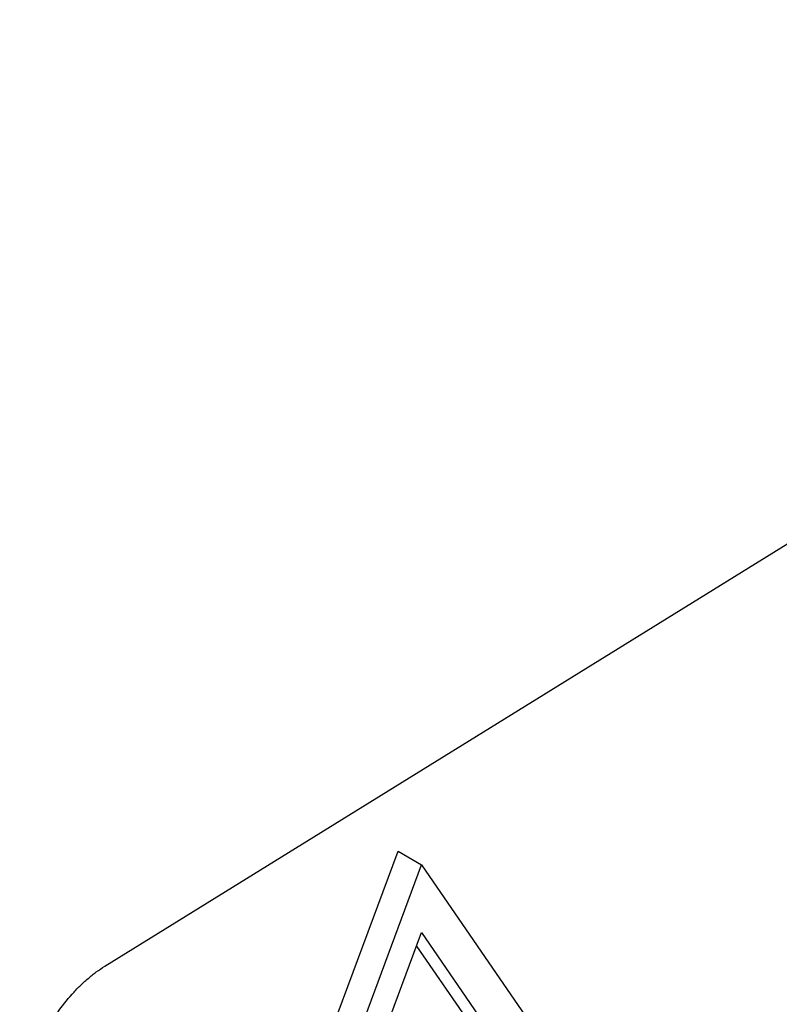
# Model space of a CAD drawing. Header units: millimetres. Extents: x -1111 to 1147, y -743 to 1146.
# Tile 189 of 203: x 1016 to 1035, y 821 to 844. Entities that reach past the tile are written whole.
import ezdxf

# ---------------------------------------------------------------- set-up
doc = ezdxf.new("R2010")
doc.units = ezdxf.units.MM

msp = doc.modelspace()

# ---------------------------------------------------------------- linework, layer by layer
at = {"color": 7, "linetype": 'Continuous', "lineweight": 25}
for p, q in [((1018.507, 821.47), (1055.335, 844.269)), ((1017.691, 803.031), (1025.571, 824.24)), ((1025.571, 824.24), (1026.137, 823.913)), ((1018.258, 802.704), (1026.137, 823.913)), ((1026.137, 823.913), (1034.017, 812.461)), ((1019.439, 804.253), (1026.137, 822.28)), ((1026.137, 822.28), (1032.835, 812.546)), ((1026.018, 821.958), (1032.269, 812.872))]:
    msp.add_line(p, q, dxfattribs=at)
for points, knots in [([(1054.609, 824.078), (1048.47, 820.278), (1036.194, 812.689), (1023.918, 805.101), (1017.78, 801.301)], [0, 0, 0, 0, 0.500041, 1, 1, 1, 1]), ([(1055.184, 823.126), (1052.629, 821.544), (1046.492, 817.743), (1036.784, 811.724), (1027.071, 805.702), (1020.935, 801.901), (1018.376, 800.316)], [0, 0, 0, 0, 0.20816, 0.5, 0.791494, 1, 1, 1, 1]), ([(1016.461, 817.754), (1016.461, 817.801), (1016.462, 817.893), (1016.472, 818.037), (1016.488, 818.182), (1016.51, 818.33), (1016.539, 818.48), (1016.574, 818.633), (1016.649, 818.915), (1016.794, 819.33), (1017.05, 819.861), (1017.361, 820.361), (1017.658, 820.734), (1017.91, 820.998), (1018.105, 821.177), (1018.305, 821.338), (1018.439, 821.426), (1018.507, 821.47)], [0, 0, 0, 0, 0.036013, 0.071748, 0.107316, 0.142832, 0.17841, 0.214163, 0.250205, 0.374954, 0.499822, 0.624515, 0.749326, 0.811597, 0.874224, 0.937201, 1, 1, 1, 1])]:
    msp.add_open_spline(points, degree=3, knots=knots, dxfattribs=at)

doc.saveas('drawing.dxf')
